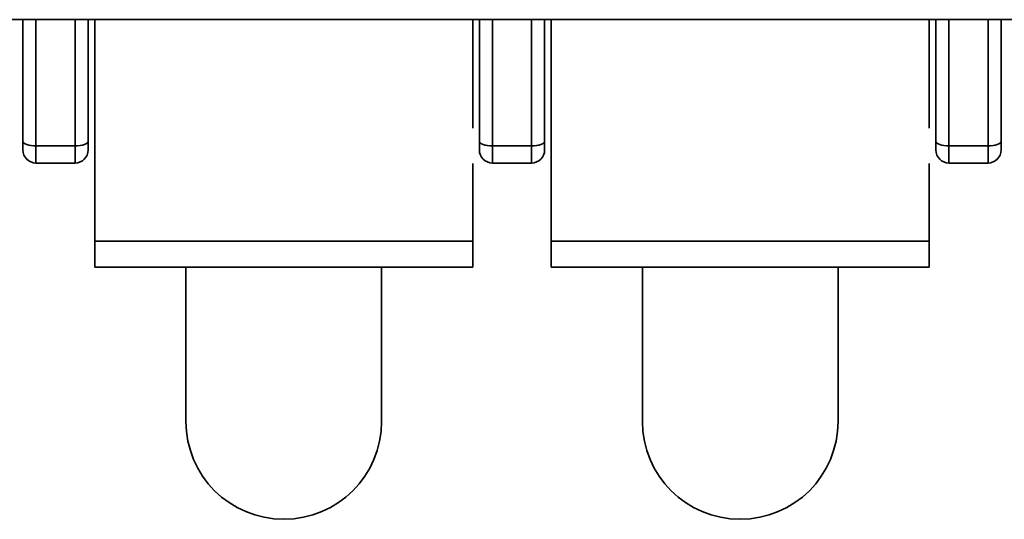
# Model space of a CAD drawing. Header units: millimetres. Extents: x 0 to 420, y 0 to 297.
# Tile 10 of 145: x 134.43 to 138.21, y 99.17 to 101.09. Entities that reach past the tile are written whole.
import ezdxf

# ---------------------------------------------------------------- set-up
doc = ezdxf.new("R2010")
doc.units = ezdxf.units.MM

msp = doc.modelspace()

# ---------------------------------------------------------------- linework, layer by layer
at = {"color": 7, "linetype": 'Continuous', "lineweight": 35}
for p, q in [((130.8695, 101.0852), (148.5728, 101.0852)), ((134.4445, 100.6181), (134.4445, 101.0852)), ((134.4945, 101.0852), (134.4945, 100.601)), ((134.6445, 100.601), (134.6445, 101.0852)), ((134.6945, 101.0852), (134.6945, 100.6181)), ((134.7195, 101.0852), (134.7195, 100.2352)), ((136.1695, 100.6694), (136.1695, 101.0852)), ((136.1945, 100.6181), (136.1945, 101.0852)), ((136.2445, 101.0852), (136.2445, 100.601)), ((136.3945, 100.601), (136.3945, 101.0852)), ((136.4445, 100.6181), (136.4445, 101.0852)), ((136.4695, 101.0852), (136.4695, 100.2352)), ((137.9195, 100.6694), (137.9195, 101.0852)), ((137.9445, 100.6181), (137.9445, 101.0852)), ((137.9945, 101.0852), (137.9945, 100.601)), ((138.1445, 100.601), (138.1445, 101.0852)), ((138.1945, 100.6181), (138.1945, 101.0852)), ((134.4945, 100.601), (134.6445, 100.601)), ((134.4945, 100.5352), (134.4945, 100.601)), ((134.6445, 100.601), (134.6445, 100.5352)), ((136.2445, 100.601), (136.3945, 100.601)), ((136.2445, 100.5352), (136.2445, 100.601)), ((136.3945, 100.601), (136.3945, 100.5352)), ((137.9945, 100.601), (138.1445, 100.601)), ((137.9945, 100.5352), (137.9945, 100.601)), ((138.1445, 100.601), (138.1445, 100.5352)), ((134.6445, 100.5352), (134.4945, 100.5352)), ((136.1695, 100.2352), (136.1695, 100.5338)), ((136.3945, 100.5352), (136.2445, 100.5352)), ((137.9195, 100.2352), (137.9195, 100.5338)), ((138.1445, 100.5352), (137.9945, 100.5352)), ((134.7195, 100.2352), (136.1695, 100.2352)), ((134.7195, 100.1352), (134.7195, 100.2352)), ((136.1695, 100.1352), (136.1695, 100.2352)), ((136.4695, 100.2352), (137.9195, 100.2352)), ((136.4695, 100.1352), (136.4695, 100.2352)), ((137.9195, 100.1352), (137.9195, 100.2352)), ((134.7195, 100.1352), (136.1695, 100.1352)), ((135.0695, 100.1352), (135.0695, 99.543)), ((135.8195, 99.543), (135.8195, 100.1352)), ((136.4695, 100.1352), (137.9195, 100.1352)), ((136.8195, 100.1352), (136.8195, 99.543)), ((137.5695, 99.543), (137.5695, 100.1352))]:
    msp.add_line(p, q, dxfattribs=at)
at = {"color": 7, "linetype": 'Continuous', "lineweight": 35, "flags": 128}
for points in [[(134.4945, 100.601), (134.4848, 100.6013), (134.4754, 100.6023), (134.4668, 100.6038), (134.4592, 100.606), (134.453, 100.6086), (134.4483, 100.6115), (134.4455, 100.6147), (134.4445, 100.6181)], [(134.6945, 100.6181), (134.6936, 100.6147), (134.6907, 100.6115), (134.6861, 100.6086), (134.6799, 100.606), (134.6723, 100.6038), (134.6637, 100.6023), (134.6543, 100.6013), (134.6445, 100.601)], [(136.2445, 100.601), (136.2348, 100.6013), (136.2254, 100.6023), (136.2168, 100.6038), (136.2092, 100.606), (136.203, 100.6086), (136.1983, 100.6115), (136.1955, 100.6147), (136.1945, 100.6181)], [(136.4445, 100.6181), (136.4436, 100.6147), (136.4407, 100.6115), (136.4361, 100.6086), (136.4299, 100.606), (136.4223, 100.6038), (136.4137, 100.6023), (136.4043, 100.6013), (136.3945, 100.601)], [(137.9945, 100.601), (137.9848, 100.6013), (137.9754, 100.6023), (137.9668, 100.6038), (137.9592, 100.606), (137.953, 100.6086), (137.9483, 100.6115), (137.9455, 100.6147), (137.9445, 100.6181)], [(138.1945, 100.6181), (138.1936, 100.6147), (138.1907, 100.6115), (138.1861, 100.6086), (138.1799, 100.606), (138.1723, 100.6038), (138.1637, 100.6023), (138.1543, 100.6013), (138.1445, 100.601)]]:
    msp.add_lwpolyline(points, dxfattribs=at)
at = {"color": 7, "linetype": 'Continuous', "lineweight": 35}
for centre, radius, start, end in [((134.4945, 100.5852), 0.05, 180, 270), ((134.6445, 100.5852), 0.05, 270, 360), ((136.2445, 100.5852), 0.05, 180, 270), ((136.3945, 100.5852), 0.05, 270, 360), ((137.9945, 100.5852), 0.05, 180, 270), ((138.1445, 100.5852), 0.05, 270, 360), ((135.4445, 99.543), 0.375, 180, 0), ((137.1945, 99.543), 0.375, 180, 0)]:
    msp.add_arc(centre, radius, start, end, dxfattribs=at)
for points in [[(134.4445, 100.6181), (134.4445, 100.6091), (134.4445, 100.6002), (134.4445, 100.5882), (134.4445, 100.5852), (134.4445, 100.5852)], [(134.6945, 100.5852), (134.6945, 100.5852), (134.6945, 100.5882), (134.6945, 100.6002), (134.6945, 100.6091), (134.6945, 100.6181)], [(136.1945, 100.6181), (136.1945, 100.6091), (136.1945, 100.6002), (136.1945, 100.5882), (136.1945, 100.5852), (136.1945, 100.5852)], [(136.4445, 100.5852), (136.4445, 100.5852), (136.4445, 100.5882), (136.4445, 100.6002), (136.4445, 100.6091), (136.4445, 100.6181)], [(137.9445, 100.6181), (137.9445, 100.6091), (137.9445, 100.6002), (137.9445, 100.5882), (137.9445, 100.5852), (137.9445, 100.5852)], [(138.1945, 100.5852), (138.1945, 100.5852), (138.1945, 100.5882), (138.1945, 100.6002), (138.1945, 100.6091), (138.1945, 100.6181)]]:
    msp.add_open_spline(points, degree=3, knots=[0, 0, 0, 0, 0.5, 0.5, 1, 1, 1, 1], dxfattribs=at)

doc.saveas('drawing.dxf')
